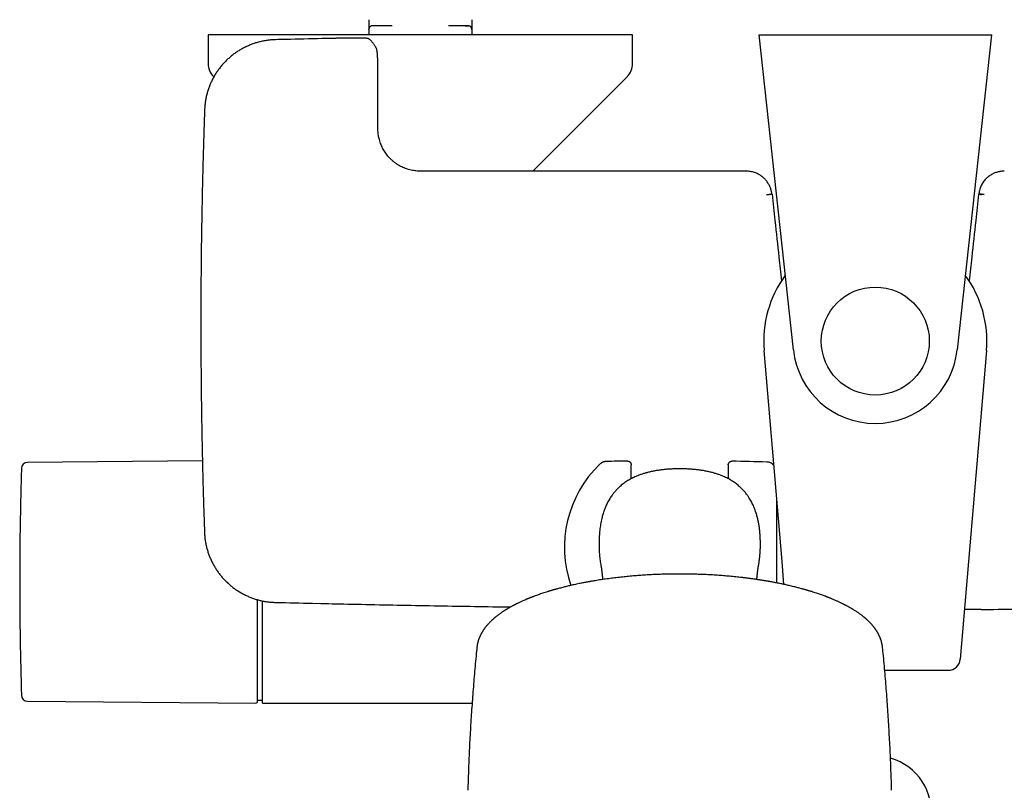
# Model space of a CAD drawing. Header units: millimetres. Extents: x 8 to 1233, y 12 to 1462.
# Tile 3 of 131: x 343 to 506, y 259 to 386. Entities that reach past the tile are written whole.
import ezdxf

# ---------------------------------------------------------------- set-up
doc = ezdxf.new("R2010")
doc.units = ezdxf.units.MM

msp = doc.modelspace()

# ---------------------------------------------------------------- linework, layer by layer
at = {"color": 7, "linetype": 'Continuous', "lineweight": 30}
for p, q in [((401.04, 384.8), (401.05, 384.86)), ((401.04, 384.8), (401.04, 383.9)), ((401.64, 385.4), (401.63, 385.4)), ((401.64, 385.4), (401.65, 385.4)), ((404.92, 385.4), (402.18, 385.4)), ((416.91, 385.4), (414.17, 385.4)), ((416.93, 385.4), (416.89, 385.4)), ((416.91, 385.4), (417.44, 385.4)), ((416.93, 385.4), (416.94, 385.39)), ((417.44, 385.4), (417.56, 385.39)), ((418.04, 384.8), (418.04, 383.9)), ((374.54, 383.9), (374.54, 379.14)), ((378.7, 383.9), (374.54, 383.9)), ((444.54, 383.9), (378.7, 383.9)), ((385.67, 383.09), (385.66, 383.09)), ((444.54, 379.14), (444.54, 383.9)), ((471.05, 331.93), (465.38, 383.92)), ((465.38, 383.92), (466.38, 383.92)), ((466.38, 383.92), (502.71, 383.92)), ((503.71, 383.92), (498.04, 331.93)), ((502.71, 383.92), (503.71, 383.92)), ((402.26, 381.77), (402.26, 381.78)), ((402.27, 381.75), (402.27, 381.76)), ((402.36, 381.49), (402.36, 381.5)), ((402.36, 381.49), (402.36, 381.49)), ((375.42, 377.02), (375.49, 376.95)), ((402.55, 368.42), (402.55, 377.14)), ((428.06, 361.42), (443.67, 377.02)), ((373.97, 371.53), (373.97, 371.52)), ((466.58, 357.52), (467, 357.56)), ((467, 357.56), (467.03, 357.56)), ((502.09, 357.56), (502.06, 357.56)), ((502.51, 357.52), (502.09, 357.56)), ((469.17, 297.06), (466.22, 331.84)), ((502.87, 331.84), (499.92, 297.06)), ((373.62, 313.64), (344.78, 313.38)), ((444.3, 310.69), (444.3, 313.01)), ((460.3, 312.99), (460.3, 310.69)), ((468.3, 293.51), (468.3, 307.33)), ((373.95, 301.88), (373.95, 301.87)), ((469.49, 293.26), (469.17, 297.06)), ((499.92, 297.06), (498.55, 280.94)), ((438.03, 293.82), (437.89, 293.8)), ((466.71, 293.8), (466.58, 293.82)), ((383.54, 273.7), (383.54, 290.54)), ((385.64, 290.31), (385.65, 290.31)), ((502, 289.15), (499.25, 289.14)), ((486.09, 279.11), (496.56, 279.11)), ((344.78, 274.01), (382.4, 273.69)), ((382.71, 274.2), (383.54, 274.2)), ((383.54, 273.7), (418.08, 273.7))]:
    msp.add_line(p, q, dxfattribs=at)
at = {"color": 7, "linetype": 'Continuous', "lineweight": 30, "flags": 128}
for points in [[(401.13, 383.16), (401.08, 383.2), (401.03, 383.22)], [(467.55, 357.61), (467.23, 357.58), (467.03, 357.56)]]:
    msp.add_lwpolyline(points, dxfattribs=at)
at = {"color": 7, "linetype": 'Continuous', "lineweight": 30}
msp.add_circle((484.54, 333.4), 8.9, dxfattribs=at)
for centre, radius, start, end in [((401.64, 384.8), 0.6, 164.3334, 174.2211), ((417.44, 384.8), 0.6, 0, 84.2211), ((377.54, 379.14), 3, 180, 225), ((441.54, 379.14), 3, 315, 0), ((484.54, 333.4), 18.39, 143.8022, 184.8509), ((484.54, 333.4), 18.39, 355.1491, 36.1978), ((484.54, 333.4), 13.58, 186.2249, 353.7751), ((344.78, 312.38), 1, 90.5, 178.2124), ((451.57, -186.33), 500, 90.903, 91.3024), ((451.57, -186.33), 500, 88.2697, 88.9295), ((466.62, 311.85), 1.6, 40.9711, 88.2697), ((452.3, 299.4), 19, 133.8657, 199.3615), ((496.56, 281.11), 2, 270.0035, 355.1491), ((344.78, 275.01), 1, 181.7876, 269.5), ((382.41, 273.99), 0.3, 269.5145, 0), ((484.54, 255.7), 9.25, 270, 74.3077)]:
    msp.add_arc(centre, radius, start, end, dxfattribs=at)
for points, knots in [([(401.04, 386.4), (401.04, 386.35), (401.04, 386.25), (401.04, 386.1), (401.04, 385.95), (401.04, 385.81), (401.04, 385.66), (401.04, 385.52), (401.04, 385.39), (401.04, 385.27), (401.04, 385.16), (401.04, 385.07), (401.04, 385), (401.04, 384.95), (401.04, 384.9), (401.04, 384.85), (401.04, 384.81), (401.04, 384.8), (401.04, 384.8)], [0, 0, 0, 0, 0.060228, 0.119943, 0.179685, 0.23999, 0.305261, 0.369897, 0.434587, 0.500017, 0.565288, 0.629924, 0.673012, 0.716328, 0.760074, 0.840217, 0.919765, 1, 1, 1, 1]), ([(418.04, 386.4), (418.04, 386.35), (418.04, 386.25), (418.04, 386.1), (418.04, 385.95), (418.04, 385.81), (418.04, 385.66), (418.04, 385.52), (418.04, 385.39), (418.04, 385.27), (418.04, 385.16), (418.04, 385.07), (418.04, 385), (418.04, 384.95), (418.04, 384.9), (418.04, 384.85), (418.04, 384.81), (418.04, 384.8), (418.04, 384.8)], [0, 0, 0, 0, 0.060228, 0.119943, 0.179685, 0.23999, 0.305261, 0.369897, 0.434587, 0.500017, 0.565288, 0.629924, 0.673012, 0.716328, 0.760074, 0.840217, 0.919765, 1, 1, 1, 1]), ([(401.65, 385.4), (401.62, 385.4), (401.56, 385.4), (401.48, 385.38), (401.41, 385.35), (401.35, 385.31), (401.29, 385.28), (401.24, 385.24), (401.2, 385.19), (401.15, 385.13), (401.1, 385.05), (401.06, 384.96), (401.05, 384.89), (401.05, 384.86)], [0, 0, 0, 0, 0.098445, 0.187735, 0.267875, 0.338868, 0.419268, 0.483399, 0.535928, 0.623002, 0.726939, 0.851732, 1, 1, 1, 1]), ([(402.18, 385.4), (402.14, 385.4), (402.06, 385.4), (401.95, 385.4), (401.86, 385.4), (401.78, 385.4), (401.72, 385.4), (401.68, 385.4), (401.66, 385.4), (401.65, 385.4), (401.65, 385.4)], [0, 0, 0, 0, 0.142656, 0.284057, 0.42607, 0.570536, 0.714151, 0.856307, 0.998764, 1, 1, 1, 1]), ([(402.15, 385.4), (402.12, 385.4), (402.05, 385.4), (401.98, 385.4), (401.92, 385.4), (401.88, 385.4), (401.86, 385.4), (401.84, 385.4), (401.84, 385.4), (401.84, 385.4)], [0, 0, 0, 0, 0.236338, 0.444623, 0.624725, 0.741422, 0.842565, 0.928541, 1, 1, 1, 1]), ([(417.46, 385.4), (417.45, 385.4), (417.42, 385.4), (417.34, 385.4), (417.25, 385.4), (417.16, 385.4), (417.05, 385.4), (416.98, 385.4), (416.94, 385.4)], [0, 0, 0, 0, 0.190415, 0.371303, 0.542673, 0.704553, 0.856982, 1, 1, 1, 1]), ([(417.44, 385.4), (417.44, 385.4), (417.44, 385.4), (417.42, 385.4), (417.41, 385.4)], [0, 0, 0, 0, 0.503355, 1, 1, 1, 1]), ([(418.03, 384.82), (418.03, 384.85), (418.03, 384.91), (418, 385), (417.96, 385.08), (417.91, 385.17), (417.84, 385.24), (417.76, 385.31), (417.66, 385.36), (417.59, 385.38), (417.55, 385.39)], [0, 0, 0, 0, 0.109419, 0.22328, 0.341593, 0.464369, 0.591609, 0.7233, 0.859427, 1, 1, 1, 1]), ([(417.58, 385.38), (417.58, 385.38), (417.58, 385.38), (417.57, 385.39), (417.56, 385.39)], [0, 0, 0, 0, 0.261134, 1, 1, 1, 1]), ([(418.04, 384.8), (418.04, 384.8), (418.04, 384.81), (418.03, 384.82), (418.03, 384.82)], [0, 0, 0, 0, 0.850344, 1, 1, 1, 1]), ([(385.66, 383.09), (385.57, 383.09), (385.38, 383.09), (385.07, 383.07), (384.75, 383.04), (384.43, 383), (384.11, 382.96), (383.8, 382.9), (383.48, 382.84), (383.16, 382.77), (382.85, 382.69), (382.54, 382.6), (382.23, 382.51), (381.93, 382.4), (381.63, 382.29), (381.33, 382.17), (381.04, 382.04), (380.75, 381.91), (380.46, 381.76), (380.17, 381.61), (379.89, 381.45), (379.61, 381.28), (379.34, 381.11), (379.08, 380.93), (378.82, 380.74), (378.56, 380.55), (378.31, 380.34), (378.07, 380.13), (377.83, 379.92), (377.59, 379.7), (377.36, 379.47), (377.14, 379.24), (376.93, 379), (376.72, 378.75), (376.52, 378.5), (376.32, 378.25), (376.14, 377.98), (375.95, 377.72), (375.78, 377.45), (375.61, 377.17), (375.45, 376.89), (375.3, 376.61), (375.16, 376.32), (375.02, 376.03), (374.9, 375.74), (374.78, 375.44), (374.66, 375.14), (374.56, 374.83), (374.46, 374.52), (374.37, 374.21), (374.29, 373.9), (374.22, 373.58), (374.16, 373.27), (374.11, 372.95), (374.06, 372.63), (374.03, 372.31), (374, 371.99), (373.98, 371.73), (373.98, 371.58), (373.97, 371.53)], [0, 0, 0, 0, 0.014879, 0.032652, 0.050529, 0.068222, 0.085946, 0.103729, 0.121553, 0.139397, 0.157237, 0.175049, 0.192812, 0.210506, 0.228152, 0.24582, 0.263573, 0.28139, 0.299246, 0.317118, 0.334976, 0.352795, 0.370551, 0.388219, 0.405856, 0.423599, 0.441374, 0.459174, 0.476989, 0.494809, 0.512623, 0.530421, 0.548195, 0.565935, 0.583624, 0.601337, 0.619091, 0.636874, 0.654674, 0.672477, 0.690267, 0.70803, 0.725754, 0.743462, 0.761122, 0.778852, 0.796655, 0.814505, 0.832379, 0.850247, 0.868077, 0.885846, 0.903526, 0.921132, 0.938909, 0.956691, 0.974471, 0.992247, 1, 1, 1, 1]), ([(395.24, 383.31), (394.6, 383.3), (391.99, 383.24), (388.8, 383.17), (386.25, 383.11), (385.67, 383.09)], [0, 0, 0, 0, 0.200607, 0.820308, 1, 1, 1, 1]), ([(401.03, 383.22), (401.01, 383.23), (400.97, 383.25), (400.92, 383.27), (400.86, 383.29), (400.81, 383.3), (400.77, 383.31), (400.73, 383.32), (400.69, 383.32), (400.63, 383.33), (400.56, 383.34), (400.48, 383.34), (400.39, 383.35), (400.3, 383.35), (400.21, 383.35), (400.1, 383.36), (399.99, 383.36), (399.88, 383.36), (399.75, 383.36), (399.63, 383.36), (399.49, 383.36), (399.35, 383.37), (399.2, 383.37), (399.05, 383.37), (398.89, 383.37), (398.73, 383.36), (398.56, 383.36), (398.39, 383.36), (398.21, 383.36), (398.03, 383.36), (397.84, 383.36), (397.64, 383.36), (397.44, 383.35), (397.24, 383.35), (397.04, 383.35), (396.83, 383.34), (396.62, 383.34), (396.41, 383.34), (396.19, 383.33), (395.97, 383.33), (395.77, 383.33), (395.57, 383.32), (395.4, 383.32), (395.29, 383.32), (395.24, 383.31)], [0, 0, 0, 0, 0.010927, 0.024785, 0.037506, 0.050184, 0.062143, 0.074624, 0.090658, 0.112427, 0.148065, 0.177582, 0.205293, 0.234624, 0.262718, 0.290124, 0.317107, 0.343802, 0.370281, 0.396587, 0.422746, 0.448774, 0.474681, 0.500471, 0.526016, 0.551423, 0.576895, 0.602438, 0.628054, 0.653742, 0.679499, 0.705321, 0.7312, 0.757129, 0.783098, 0.809096, 0.835113, 0.861137, 0.887154, 0.913156, 0.939136, 0.961354, 0.984686, 1, 1, 1, 1]), ([(402.26, 381.78), (402.25, 381.79), (402.2, 381.88), (402.12, 382.01), (402.01, 382.19), (401.89, 382.36), (401.78, 382.51), (401.67, 382.65), (401.56, 382.77), (401.45, 382.89), (401.33, 383), (401.24, 383.08), (401.19, 383.12), (401.17, 383.13)], [0, 0, 0, 0, 0.030605, 0.142814, 0.25621, 0.369707, 0.481474, 0.575522, 0.675234, 0.773079, 0.870587, 0.967358, 1, 1, 1, 1]), ([(402.36, 381.52), (402.36, 381.52), (402.35, 381.54), (402.34, 381.57), (402.33, 381.61), (402.32, 381.65), (402.31, 381.68), (402.29, 381.71), (402.29, 381.72)], [0, 0, 0, 0, 0.0528567, 0.3064844, 0.5253689, 0.7163079, 0.8895947, 1, 1, 1, 1]), ([(402.55, 377.14), (402.55, 377.24), (402.55, 377.41), (402.55, 377.67), (402.55, 377.89), (402.55, 378.1), (402.55, 378.29), (402.55, 378.46), (402.54, 378.63), (402.54, 378.78), (402.54, 378.91), (402.54, 379.02), (402.53, 379.11), (402.53, 379.2), (402.53, 379.28), (402.53, 379.36), (402.53, 379.44), (402.52, 379.52), (402.52, 379.62), (402.52, 379.73), (402.51, 379.84), (402.51, 379.97), (402.5, 380.1), (402.5, 380.25), (402.49, 380.38), (402.48, 380.51), (402.48, 380.62), (402.47, 380.72), (402.46, 380.82), (402.45, 380.92), (402.44, 381.03), (402.42, 381.14), (402.41, 381.24), (402.39, 381.36), (402.37, 381.45), (402.36, 381.49)], [0, 0, 0, 0, 0.050955, 0.096981, 0.138732, 0.176737, 0.211401, 0.243023, 0.27723, 0.30754, 0.334027, 0.356674, 0.37555, 0.394801, 0.412952, 0.429978, 0.446252, 0.46535, 0.487823, 0.51417, 0.541608, 0.567361, 0.6081, 0.646558, 0.685435, 0.725735, 0.76221, 0.792631, 0.821358, 0.853582, 0.889337, 0.912467, 0.937855, 0.96842, 1, 1, 1, 1]), ([(373.97, 371.52), (373.94, 370.63), (373.88, 368.76), (373.79, 365.91), (373.71, 362.97), (373.63, 360.03), (373.57, 357.09), (373.51, 354.15), (373.46, 351.21), (373.42, 348.27), (373.39, 345.33), (373.37, 342.4), (373.36, 339.46), (373.35, 336.52), (373.36, 333.58), (373.37, 330.64), (373.39, 327.7), (373.42, 324.76), (373.46, 321.82), (373.51, 318.88), (373.56, 315.94), (373.63, 313), (373.7, 310.07), (373.78, 307.13), (373.87, 304.4), (373.93, 302.65), (373.95, 301.88)], [0, 0, 0, 0, 0.038501, 0.080667, 0.122856, 0.165061, 0.207267, 0.249468, 0.291669, 0.333872, 0.376074, 0.418277, 0.460479, 0.502681, 0.544883, 0.587083, 0.629285, 0.671487, 0.713688, 0.755889, 0.79809, 0.840291, 0.882493, 0.924695, 0.966898, 1, 1, 1, 1]), ([(409.56, 361.41), (409.44, 361.41), (409.19, 361.42), (408.81, 361.45), (408.42, 361.5), (408.01, 361.58), (407.61, 361.68), (407.23, 361.81), (406.86, 361.95), (406.49, 362.11), (406.11, 362.31), (405.74, 362.54), (405.37, 362.79), (405.01, 363.08), (404.65, 363.41), (404.34, 363.73), (404.07, 364.06), (403.83, 364.37), (403.61, 364.7), (403.41, 365.05), (403.22, 365.41), (403.05, 365.8), (402.9, 366.2), (402.79, 366.59), (402.7, 366.97), (402.63, 367.32), (402.58, 367.68), (402.55, 368.05), (402.55, 368.3), (402.55, 368.42)], [0, 0, 0, 0, 0.032615, 0.066915, 0.102926, 0.140694, 0.180285, 0.214734, 0.250571, 0.287713, 0.326052, 0.365631, 0.406503, 0.448733, 0.492398, 0.53743, 0.571994, 0.607338, 0.643466, 0.679963, 0.717127, 0.75542, 0.794501, 0.834144, 0.866411, 0.899136, 0.932104, 0.965608, 1, 1, 1, 1]), ([(463.28, 361.42), (462.95, 361.42), (462.27, 361.42), (461.24, 361.42), (460.17, 361.42), (459.06, 361.42), (457.92, 361.42), (456.78, 361.42), (455.62, 361.42), (454.45, 361.42), (453.25, 361.42), (452.02, 361.42), (450.76, 361.42), (449.47, 361.42), (448.15, 361.42), (446.8, 361.42), (445.41, 361.42), (444.01, 361.42), (442.58, 361.42), (441.13, 361.42), (439.66, 361.42), (438.14, 361.42), (436.58, 361.42), (434.99, 361.42), (433.36, 361.42), (431.71, 361.42), (430.03, 361.42), (428.33, 361.42), (426.62, 361.42), (424.87, 361.42), (423.08, 361.42), (421.25, 361.42), (419.38, 361.42), (417.47, 361.42), (415.54, 361.41), (413.57, 361.41), (411.57, 361.41), (410.23, 361.41), (409.56, 361.41)], [0, 0, 0, 0, 0.018615, 0.037873, 0.057773, 0.078316, 0.099501, 0.121329, 0.142497, 0.164237, 0.186548, 0.20943, 0.232883, 0.256908, 0.281503, 0.306669, 0.332407, 0.358716, 0.385111, 0.412056, 0.439553, 0.467601, 0.496724, 0.526419, 0.556685, 0.587522, 0.618931, 0.650334, 0.682289, 0.714795, 0.747851, 0.782151, 0.817024, 0.852471, 0.888493, 0.925088, 0.962257, 1, 1, 1, 1]), ([(467.49, 357.61), (467.48, 357.68), (467.46, 357.84), (467.42, 358.1), (467.34, 358.38), (467.25, 358.65), (467.15, 358.91), (467.03, 359.16), (466.89, 359.4), (466.73, 359.65), (466.55, 359.88), (466.36, 360.09), (466.17, 360.29), (465.96, 360.47), (465.73, 360.64), (465.48, 360.8), (465.22, 360.95), (464.93, 361.09), (464.63, 361.2), (464.31, 361.3), (463.98, 361.37), (463.63, 361.41), (463.4, 361.42), (463.28, 361.42)], [0, 0, 0, 0, 0.034581, 0.078385, 0.125234, 0.174993, 0.216772, 0.260191, 0.305671, 0.353314, 0.402921, 0.44558, 0.489248, 0.533954, 0.580142, 0.627831, 0.676997, 0.727601, 0.779587, 0.832886, 0.887428, 0.943148, 1, 1, 1, 1]), ([(505.81, 361.42), (505.71, 361.42), (505.52, 361.42), (505.23, 361.38), (504.95, 361.33), (504.67, 361.27), (504.4, 361.18), (504.12, 361.07), (503.84, 360.94), (503.56, 360.77), (503.29, 360.59), (503.04, 360.4), (502.79, 360.17), (502.55, 359.9), (502.32, 359.59), (502.12, 359.27), (501.95, 358.94), (501.82, 358.6), (501.71, 358.26), (501.64, 357.93), (501.61, 357.71), (501.6, 357.61)], [0, 0, 0, 0, 0.0468223, 0.0933321, 0.1395108, 0.1853264, 0.2307383, 0.2757022, 0.3290013, 0.381522, 0.4332087, 0.4840258, 0.5341672, 0.5965738, 0.6582766, 0.718792, 0.7778671, 0.8362811, 0.8939528, 0.9506151, 1, 1, 1, 1]), ([(466.58, 357.55), (466.62, 357.55), (466.71, 357.56), (466.83, 357.57), (466.95, 357.59), (467.06, 357.6), (467.16, 357.6), (467.24, 357.61), (467.3, 357.61), (467.33, 357.61), (467.35, 357.62)], [0, 0, 0, 0, 0.124787, 0.249393, 0.374194, 0.499265, 0.624645, 0.749863, 0.874877, 1, 1, 1, 1]), ([(467.49, 357.61), (467.49, 357.61), (467.49, 357.61), (467.47, 357.62), (467.44, 357.62), (467.4, 357.62), (467.36, 357.62), (467.35, 357.62)], [0, 0, 0, 0, 0.217194, 0.411539, 0.606418, 0.802933, 1, 1, 1, 1]), ([(467.55, 357.61), (467.7, 356.17), (468.05, 352.71), (468.56, 347.95), (468.93, 344.65), (469.08, 343.35)], [0, 0, 0, 0, 0.304195, 0.726635, 1, 1, 1, 1]), ([(501.54, 357.61), (501.39, 356.17), (501.04, 352.71), (500.53, 347.95), (500.16, 344.65), (500.01, 343.35)], [0, 0, 0, 0, 0.3042, 0.726648, 1, 1, 1, 1]), ([(501.54, 357.61), (501.64, 357.61), (501.81, 357.59), (501.99, 357.57), (502.06, 357.56)], [0, 0, 0, 0, 0.558964, 1, 1, 1, 1]), ([(502.51, 357.55), (502.47, 357.55), (502.38, 357.56), (502.25, 357.57), (502.14, 357.59), (502.03, 357.6), (501.93, 357.6), (501.85, 357.61), (501.78, 357.61), (501.76, 357.61), (501.74, 357.62)], [0, 0, 0, 0, 0.125087, 0.250064, 0.375306, 0.500699, 0.625723, 0.750502, 0.875157, 1, 1, 1, 1]), ([(440.21, 313.54), (440.16, 313.54), (440.06, 313.54), (439.94, 313.52), (439.83, 313.49), (439.75, 313.47), (439.68, 313.44), (439.61, 313.42), (439.54, 313.38), (439.45, 313.33), (439.35, 313.27), (439.24, 313.19), (439.17, 313.13), (439.13, 313.1)], [0, 0, 0, 0, 0.127101, 0.236091, 0.326044, 0.396424, 0.451967, 0.509439, 0.580827, 0.665987, 0.764622, 0.87622, 1, 1, 1, 1]), ([(443.69, 313.61), (443.7, 313.61), (443.75, 313.61), (443.83, 313.6), (443.93, 313.57), (444.02, 313.52), (444.1, 313.46), (444.17, 313.39), (444.23, 313.3), (444.27, 313.21), (444.29, 313.11), (444.3, 313.05), (444.3, 313.01)], [0, 0, 0, 0, 0.02811, 0.149527, 0.255851, 0.362175, 0.468484, 0.574793, 0.681094, 0.787396, 0.893698, 1, 1, 1, 1]), ([(460.3, 312.99), (460.3, 313.02), (460.3, 313.09), (460.33, 313.19), (460.37, 313.28), (460.43, 313.36), (460.5, 313.44), (460.58, 313.5), (460.67, 313.54), (460.77, 313.58), (460.85, 313.59), (460.9, 313.59), (460.91, 313.59)], [0, 0, 0, 0, 0.104591, 0.212216, 0.316807, 0.424431, 0.52903, 0.636661, 0.741274, 0.84892, 0.971943, 1, 1, 1, 1]), ([(343.79, 312.39), (343.77, 311.8), (343.73, 310.45), (343.67, 308.33), (343.62, 306.06), (343.58, 303.78), (343.54, 301.5), (343.52, 299.23), (343.5, 296.95), (343.49, 294.67), (343.49, 292.4), (343.5, 290.12), (343.52, 287.84), (343.55, 285.57), (343.58, 283.29), (343.63, 281.01), (343.68, 278.74), (343.73, 276.74), (343.77, 275.5), (343.79, 275.01)], [0, 0, 0, 0, 0.047727, 0.108626, 0.169526, 0.230426, 0.291327, 0.352229, 0.413131, 0.474034, 0.534938, 0.595843, 0.656748, 0.717653, 0.77856, 0.839467, 0.900375, 0.961283, 1, 1, 1, 1]), ([(452.3, 312.33), (452.08, 312.33), (451.65, 312.32), (451.01, 312.3), (450.36, 312.26), (449.71, 312.21), (449.06, 312.13), (448.41, 312.03), (447.77, 311.91), (447.17, 311.77), (446.6, 311.62), (446.09, 311.46), (445.57, 311.28), (445.12, 311.09), (444.73, 310.92), (444.4, 310.75), (444.07, 310.57), (443.75, 310.38), (443.43, 310.18), (443.12, 309.96), (442.82, 309.73), (442.55, 309.51), (442.31, 309.29), (442.1, 309.09), (441.89, 308.88), (441.69, 308.66), (441.5, 308.43), (441.31, 308.2), (441.14, 307.96), (440.95, 307.69), (440.75, 307.38), (440.55, 307.04), (440.36, 306.68), (440.16, 306.25), (439.95, 305.75), (439.76, 305.24), (439.6, 304.7), (439.46, 304.21), (439.35, 303.68), (439.26, 303.2), (439.18, 302.71), (439.12, 302.23), (439.07, 301.73), (439.04, 301.24), (439.01, 300.74), (439, 300.19), (439, 299.6), (439.02, 299.03), (439.04, 298.54), (439.08, 298.09), (439.12, 297.65), (439.17, 297.2), (439.24, 296.75), (439.31, 296.33), (439.37, 296.06), (439.4, 295.94)], [0, 0, 0, 0, 0.025728, 0.051509, 0.077318, 0.103354, 0.129427, 0.155748, 0.18211, 0.208562, 0.230514, 0.252498, 0.274557, 0.296657, 0.311766, 0.326875, 0.342055, 0.357234, 0.372577, 0.387919, 0.403357, 0.418795, 0.430662, 0.442528, 0.454446, 0.466363, 0.478384, 0.490404, 0.502476, 0.514548, 0.530605, 0.546662, 0.562836, 0.57901, 0.603558, 0.628184, 0.644724, 0.670417, 0.689875, 0.709335, 0.728877, 0.748421, 0.768173, 0.787925, 0.807729, 0.827533, 0.854117, 0.877731, 0.895535, 0.913339, 0.931185, 0.94903, 0.96703, 0.985028, 1, 1, 1, 1]), ([(465.2, 295.94), (465.2, 295.95), (465.25, 296.15), (465.33, 296.55), (465.42, 297.15), (465.49, 297.74), (465.55, 298.34), (465.58, 298.95), (465.6, 299.57), (465.6, 300.2), (465.58, 300.85), (465.55, 301.5), (465.49, 302.15), (465.41, 302.8), (465.3, 303.45), (465.16, 304.1), (465.02, 304.66), (464.87, 305.13), (464.74, 305.51), (464.6, 305.89), (464.44, 306.26), (464.27, 306.63), (464.08, 306.99), (463.87, 307.34), (463.67, 307.66), (463.48, 307.94), (463.31, 308.18), (463.12, 308.41), (462.92, 308.64), (462.72, 308.86), (462.51, 309.08), (462.29, 309.29), (462.05, 309.51), (461.78, 309.73), (461.49, 309.96), (461.18, 310.17), (460.86, 310.37), (460.54, 310.57), (460.21, 310.75), (459.87, 310.92), (459.47, 311.1), (459.02, 311.28), (458.5, 311.46), (457.98, 311.63), (457.42, 311.78), (456.83, 311.91), (456.2, 312.03), (455.57, 312.13), (454.92, 312.2), (454.27, 312.26), (453.62, 312.3), (452.96, 312.32), (452.52, 312.33), (452.3, 312.33)], [0, 0, 0, 0, 0.0010713, 0.0248958, 0.0487214, 0.0726813, 0.0966418, 0.1208441, 0.145069, 0.1708326, 0.1966193, 0.2224817, 0.2483731, 0.2746351, 0.3009385, 0.3273939, 0.3539146, 0.3699534, 0.3860114, 0.4022371, 0.4184625, 0.4347853, 0.4511076, 0.4676279, 0.484181, 0.4962258, 0.5082836, 0.520441, 0.5325985, 0.5448096, 0.5570206, 0.5693347, 0.5816631, 0.5966936, 0.6117487, 0.6269746, 0.6422007, 0.6575117, 0.672823, 0.6882917, 0.7037786, 0.7258124, 0.7479295, 0.7700857, 0.7923173, 0.8178781, 0.8434832, 0.869379, 0.8952751, 0.9213175, 0.9473606, 0.9736664, 1, 1, 1, 1]), ([(373.95, 301.87), (373.96, 301.78), (373.96, 301.58), (373.99, 301.28), (374.02, 300.96), (374.06, 300.64), (374.11, 300.32), (374.16, 300), (374.23, 299.69), (374.3, 299.37), (374.39, 299.06), (374.48, 298.75), (374.58, 298.45), (374.68, 298.14), (374.8, 297.85), (374.92, 297.55), (375.05, 297.26), (375.19, 296.97), (375.34, 296.68), (375.5, 296.39), (375.66, 296.11), (375.83, 295.84), (376.01, 295.57), (376.19, 295.31), (376.38, 295.05), (376.58, 294.8), (376.78, 294.55), (376.99, 294.31), (377.21, 294.07), (377.43, 293.84), (377.67, 293.61), (377.9, 293.39), (378.14, 293.18), (378.39, 292.97), (378.64, 292.77), (378.9, 292.58), (379.16, 292.4), (379.43, 292.22), (379.7, 292.05), (379.98, 291.88), (380.26, 291.73), (380.55, 291.58), (380.84, 291.44), (381.13, 291.31), (381.43, 291.18), (381.72, 291.07), (382.03, 290.96), (382.33, 290.85), (382.64, 290.76), (382.96, 290.68), (383.27, 290.6), (383.59, 290.53), (383.9, 290.47), (384.22, 290.42), (384.53, 290.38), (384.86, 290.35), (385.18, 290.32), (385.44, 290.31), (385.59, 290.31), (385.64, 290.31)], [0, 0, 0, 0, 0.0150733, 0.0328392, 0.0507099, 0.0683964, 0.0861126, 0.1038889, 0.1217055, 0.1395423, 0.1573754, 0.1751802, 0.192936, 0.2106234, 0.228262, 0.245923, 0.2636696, 0.281479, 0.2993279, 0.3171927, 0.3350436, 0.3528551, 0.3706042, 0.3882655, 0.4058957, 0.4236311, 0.4413996, 0.4591923, 0.4769999, 0.4948131, 0.5126197, 0.5304108, 0.5481778, 0.565911, 0.583593, 0.6012988, 0.6190456, 0.6368214, 0.654614, 0.67241, 0.6901927, 0.7079492, 0.7256661, 0.7433663, 0.7610198, 0.7787425, 0.7965381, 0.8143819, 0.8322488, 0.8501088, 0.8679323, 0.8856944, 0.903367, 0.9209658, 0.9387362, 0.9565105, 0.9742839, 0.9920522, 1, 1, 1, 1]), ([(439.33, 296.25), (439.33, 296.25), (439.33, 296.25), (439.33, 296.25), (439.33, 296.24), (439.34, 296.24), (439.34, 296.24), (439.34, 296.24), (439.34, 296.24), (439.34, 296.24), (439.34, 296.23), (439.34, 296.23), (439.34, 296.23), (439.34, 296.22), (439.34, 296.22), (439.34, 296.21), (439.34, 296.2), (439.34, 296.19), (439.35, 296.18), (439.35, 296.17), (439.35, 296.15), (439.35, 296.13), (439.36, 296.12), (439.36, 296.11), (439.36, 296.09), (439.36, 296.08), (439.36, 296.07), (439.36, 296.06), (439.37, 296.05), (439.37, 296.04), (439.37, 296.03), (439.37, 296.02), (439.37, 296.01), (439.37, 296.01), (439.37, 296), (439.37, 295.99), (439.37, 295.99), (439.38, 295.98), (439.38, 295.98), (439.38, 295.97), (439.38, 295.96), (439.38, 295.95), (439.38, 295.94), (439.38, 295.93), (439.38, 295.92), (439.39, 295.91), (439.39, 295.9), (439.39, 295.89), (439.39, 295.89), (439.39, 295.88), (439.39, 295.88), (439.39, 295.87), (439.39, 295.86), (439.39, 295.85), (439.39, 295.84), (439.4, 295.83), (439.4, 295.82), (439.4, 295.81), (439.4, 295.8), (439.4, 295.79), (439.4, 295.77), (439.41, 295.76), (439.41, 295.75), (439.41, 295.74), (439.41, 295.72), (439.41, 295.7), (439.42, 295.69), (439.42, 295.67), (439.42, 295.65), (439.42, 295.63), (439.43, 295.6), (439.43, 295.57), (439.44, 295.52), (439.44, 295.47), (439.45, 295.41), (439.46, 295.35), (439.46, 295.3), (439.47, 295.26), (439.47, 295.22), (439.48, 295.19), (439.48, 295.15), (439.48, 295.11), (439.49, 295.08), (439.49, 295.04), (439.5, 295.01), (439.5, 294.97), (439.51, 294.93), (439.51, 294.89), (439.51, 294.85), (439.52, 294.82), (439.52, 294.78), (439.53, 294.74), (439.53, 294.7), (439.53, 294.65), (439.54, 294.6), (439.55, 294.54), (439.55, 294.48), (439.56, 294.42), (439.56, 294.36), (439.57, 294.3), (439.58, 294.26), (439.58, 294.21), (439.58, 294.16), (439.59, 294.12), (439.59, 294.09), (439.59, 294.07)], [0, 0, 0, 0, 0.00635, 0.016951, 0.026965, 0.036391, 0.045497, 0.054846, 0.064457, 0.075736, 0.087195, 0.098349, 0.109162, 0.119635, 0.133289, 0.147396, 0.161957, 0.178066, 0.194731, 0.21196, 0.229753, 0.248045, 0.261108, 0.274387, 0.287739, 0.300632, 0.308473, 0.316113, 0.323549, 0.330783, 0.337741, 0.343168, 0.348247, 0.352977, 0.35736, 0.361395, 0.36518, 0.36928, 0.374068, 0.379545, 0.385711, 0.392567, 0.398622, 0.404382, 0.409747, 0.414716, 0.41929, 0.423468, 0.42725, 0.430422, 0.43384, 0.437639, 0.44182, 0.446383, 0.451329, 0.457761, 0.464166, 0.470171, 0.475775, 0.48098, 0.487189, 0.492729, 0.498061, 0.50533, 0.512597, 0.519884, 0.527568, 0.535784, 0.544372, 0.553473, 0.563088, 0.573034, 0.595547, 0.617904, 0.64005, 0.661807, 0.675277, 0.688568, 0.701461, 0.713897, 0.725874, 0.736366, 0.746828, 0.757629, 0.76877, 0.780235, 0.791573, 0.80257, 0.812353, 0.821883, 0.83171, 0.842029, 0.85284, 0.864143, 0.878335, 0.892839, 0.907519, 0.922375, 0.937408, 0.949015, 0.960071, 0.970577, 0.980532, 0.989936, 1, 1, 1, 1]), ([(465.01, 294.07), (465.01, 294.09), (465.01, 294.12), (465.02, 294.17), (465.02, 294.21), (465.03, 294.26), (465.03, 294.31), (465.04, 294.37), (465.04, 294.42), (465.05, 294.47), (465.05, 294.53), (465.06, 294.58), (465.06, 294.63), (465.07, 294.68), (465.07, 294.72), (465.08, 294.76), (465.08, 294.8), (465.08, 294.83), (465.09, 294.86), (465.09, 294.89), (465.09, 294.93), (465.1, 294.97), (465.1, 295), (465.11, 295.04), (465.11, 295.08), (465.12, 295.11), (465.12, 295.15), (465.12, 295.18), (465.13, 295.21), (465.13, 295.25), (465.14, 295.3), (465.14, 295.34), (465.15, 295.39), (465.15, 295.44), (465.16, 295.49), (465.17, 295.53), (465.17, 295.58), (465.18, 295.61), (465.18, 295.65), (465.18, 295.67), (465.19, 295.7), (465.19, 295.72), (465.19, 295.74), (465.2, 295.77), (465.2, 295.8), (465.2, 295.83), (465.21, 295.87), (465.21, 295.9), (465.22, 295.94), (465.22, 295.97), (465.23, 295.99), (465.23, 296.02), (465.23, 296.04), (465.24, 296.06), (465.24, 296.08), (465.24, 296.1), (465.24, 296.11), (465.25, 296.12), (465.25, 296.13), (465.25, 296.15), (465.25, 296.16), (465.25, 296.16), (465.25, 296.17), (465.25, 296.18), (465.26, 296.19), (465.26, 296.2), (465.26, 296.21), (465.26, 296.21), (465.26, 296.22), (465.26, 296.23), (465.26, 296.23), (465.26, 296.24), (465.26, 296.24), (465.26, 296.24), (465.26, 296.24), (465.26, 296.24), (465.26, 296.24), (465.26, 296.24), (465.26, 296.25), (465.26, 296.25), (465.26, 296.25), (465.26, 296.25), (465.26, 296.25), (465.26, 296.25)], [0, 0, 0, 0, 0.010068, 0.01998, 0.0305, 0.041629, 0.053366, 0.065692, 0.078111, 0.090409, 0.103798, 0.117042, 0.13012, 0.142719, 0.154734, 0.164299, 0.173458, 0.182213, 0.190939, 0.1999, 0.209097, 0.220239, 0.231515, 0.242481, 0.25312, 0.263617, 0.274088, 0.284936, 0.296161, 0.307764, 0.323496, 0.339531, 0.355792, 0.373463, 0.391232, 0.408836, 0.42627, 0.443451, 0.455247, 0.466619, 0.477568, 0.488093, 0.49856, 0.512781, 0.527584, 0.542756, 0.563084, 0.583366, 0.603302, 0.622904, 0.638953, 0.655521, 0.6724, 0.689047, 0.705433, 0.718212, 0.730991, 0.743769, 0.756467, 0.76878, 0.779591, 0.790062, 0.800624, 0.811685, 0.823243, 0.835079, 0.847377, 0.859802, 0.872227, 0.884906, 0.897583, 0.91026, 0.922813, 0.934706, 0.94588, 0.956334, 0.962775, 0.968943, 0.975356, 0.982192, 0.98945, 0.997131, 1, 1, 1, 1]), ([(437.93, 293.81), (437.89, 293.8), (437.8, 293.79), (437.66, 293.76), (437.5, 293.73), (437.32, 293.7), (437.11, 293.66), (436.87, 293.62), (436.58, 293.56), (436.25, 293.5), (435.89, 293.43), (435.51, 293.35), (435.1, 293.26), (434.7, 293.18), (434.32, 293.09), (433.96, 293.01), (433.63, 292.92), (433.31, 292.85), (432.98, 292.76), (432.66, 292.68), (432.33, 292.59), (432.07, 292.52), (431.87, 292.47), (431.73, 292.43), (431.6, 292.39), (431.5, 292.36), (431.42, 292.34), (431.36, 292.32), (431.3, 292.3), (431.23, 292.28), (431.14, 292.26), (431.04, 292.23), (430.94, 292.2), (430.81, 292.16), (430.68, 292.12), (430.44, 292.04), (430.12, 291.94), (429.73, 291.81), (429.36, 291.69), (429.01, 291.57), (428.66, 291.44), (428.39, 291.34), (428.18, 291.26), (428.06, 291.22), (427.95, 291.17), (427.86, 291.14), (427.8, 291.12), (427.76, 291.1), (427.72, 291.09), (427.68, 291.07), (427.63, 291.05), (427.56, 291.02), (427.48, 290.99), (427.39, 290.95), (427.28, 290.91), (427.17, 290.86), (426.98, 290.78), (426.75, 290.68), (426.47, 290.56), (426.21, 290.44), (425.98, 290.34), (425.77, 290.24), (425.61, 290.16), (425.49, 290.1), (425.4, 290.06), (425.33, 290.02), (425.25, 289.98), (425.16, 289.93), (425.06, 289.88), (424.95, 289.83), (424.82, 289.76), (424.66, 289.67), (424.48, 289.57), (424.31, 289.48), (424.14, 289.38), (423.99, 289.29), (423.86, 289.22), (423.75, 289.15), (423.65, 289.09), (423.56, 289.03), (423.46, 288.97), (423.37, 288.91), (423.25, 288.83), (423.1, 288.74), (422.93, 288.62), (422.75, 288.49), (422.56, 288.36), (422.37, 288.22), (422.21, 288.09), (422.06, 287.98), (421.95, 287.89), (421.84, 287.8), (421.75, 287.72), (421.66, 287.65), (421.59, 287.59), (421.52, 287.52), (421.43, 287.45), (421.33, 287.35), (421.21, 287.24), (421.08, 287.11), (420.94, 286.97), (420.81, 286.83), (420.7, 286.71), (420.6, 286.6), (420.52, 286.5), (420.44, 286.41), (420.37, 286.32), (420.3, 286.24), (420.24, 286.17), (420.19, 286.1), (420.14, 286.02), (420.08, 285.94), (420.01, 285.85), (419.95, 285.76), (419.89, 285.68), (419.85, 285.61), (419.82, 285.55), (419.79, 285.51), (419.77, 285.47), (419.74, 285.43), (419.71, 285.39), (419.68, 285.32), (419.63, 285.24), (419.58, 285.15), (419.53, 285.06), (419.49, 284.97), (419.45, 284.89), (419.4, 284.8), (419.36, 284.72), (419.33, 284.63), (419.29, 284.55), (419.26, 284.46), (419.23, 284.38), (419.2, 284.31), (419.17, 284.25), (419.15, 284.19), (419.13, 284.12), (419.11, 284.05), (419.09, 283.99), (419.07, 283.93), (419.05, 283.87), (419.04, 283.82), (419.02, 283.77), (419.01, 283.7), (418.99, 283.64), (418.98, 283.57), (418.96, 283.51), (418.95, 283.45), (418.94, 283.39), (418.93, 283.33), (418.91, 283.26), (418.9, 283.2), (418.89, 283.12), (418.88, 283.04), (418.87, 282.93), (418.86, 282.86), (418.85, 282.82)], [0, 0, 0, 0, 0.003485, 0.007716, 0.012695, 0.018422, 0.024899, 0.032126, 0.041607, 0.052131, 0.063698, 0.076309, 0.09007, 0.10346, 0.116235, 0.128393, 0.139936, 0.150863, 0.161174, 0.173718, 0.185209, 0.195648, 0.201306, 0.206541, 0.211115, 0.215003, 0.21762, 0.219798, 0.221671, 0.224248, 0.227738, 0.231122, 0.23507, 0.239583, 0.24466, 0.250043, 0.26595, 0.280918, 0.294946, 0.308256, 0.321936, 0.33613, 0.341507, 0.346864, 0.351472, 0.355165, 0.357427, 0.359125, 0.360351, 0.361941, 0.364142, 0.366926, 0.370295, 0.374248, 0.378786, 0.383901, 0.389148, 0.402431, 0.414796, 0.426243, 0.436769, 0.446351, 0.454983, 0.459528, 0.463466, 0.466901, 0.470663, 0.474923, 0.479681, 0.484937, 0.490692, 0.499126, 0.50819, 0.517888, 0.525951, 0.534041, 0.5412, 0.546761, 0.551875, 0.557017, 0.562191, 0.567396, 0.572634, 0.582285, 0.592421, 0.603078, 0.61436, 0.626203, 0.637941, 0.64568, 0.653299, 0.660628, 0.667104, 0.67268, 0.677452, 0.682618, 0.688375, 0.694699, 0.704416, 0.714866, 0.725521, 0.736098, 0.74618, 0.753897, 0.760965, 0.767333, 0.773731, 0.780464, 0.785082, 0.790092, 0.79554, 0.801425, 0.807891, 0.815079, 0.82069, 0.825432, 0.8292, 0.831992, 0.834263, 0.837004, 0.840249, 0.843999, 0.850693, 0.857088, 0.862958, 0.868437, 0.87396, 0.879795, 0.885556, 0.890909, 0.896151, 0.902053, 0.907135, 0.911796, 0.915732, 0.919226, 0.923265, 0.927935, 0.931993, 0.93567, 0.938963, 0.941903, 0.945145, 0.948882, 0.95315, 0.957289, 0.96096, 0.964168, 0.967469, 0.971255, 0.975527, 0.978774, 0.982843, 0.987736, 0.993455, 1, 1, 1, 1]), ([(452.3, 294.98), (452.11, 294.98), (451.84, 294.98), (451.44, 294.98), (451.1, 294.97), (450.69, 294.97), (450.26, 294.96), (449.82, 294.95), (449.35, 294.93), (448.88, 294.92), (448.4, 294.9), (447.91, 294.88), (447.41, 294.85), (446.92, 294.82), (446.41, 294.79), (445.91, 294.76), (445.4, 294.72), (444.9, 294.68), (444.39, 294.64), (443.88, 294.59), (443.37, 294.54), (442.86, 294.49), (442.35, 294.43), (441.85, 294.38), (441.34, 294.31), (440.84, 294.25), (440.34, 294.18), (439.84, 294.11), (439.34, 294.04), (438.84, 293.96), (438.41, 293.89), (438.14, 293.84), (438.03, 293.83)], [0, 0, 0, 0, 0.039471, 0.055326, 0.081675, 0.109031, 0.138383, 0.169029, 0.200689, 0.233137, 0.266212, 0.299795, 0.333795, 0.368144, 0.402785, 0.437676, 0.47278, 0.508068, 0.543517, 0.579104, 0.614814, 0.65063, 0.686541, 0.722533, 0.758599, 0.794728, 0.830912, 0.867145, 0.90342, 0.939732, 0.976074, 1, 1, 1, 1]), ([(466.58, 293.82), (466.51, 293.84), (466.27, 293.88), (465.84, 293.95), (465.31, 294.03), (464.77, 294.11), (464.22, 294.19), (463.67, 294.26), (463.12, 294.33), (462.58, 294.4), (462.06, 294.45), (461.55, 294.51), (461.04, 294.56), (460.53, 294.61), (460.02, 294.65), (459.51, 294.7), (458.99, 294.74), (458.47, 294.77), (457.96, 294.81), (457.44, 294.84), (456.92, 294.86), (456.4, 294.89), (455.88, 294.91), (455.37, 294.93), (454.86, 294.94), (454.36, 294.96), (453.87, 294.97), (453.45, 294.97), (453.08, 294.98), (452.71, 294.98), (452.45, 294.98), (452.3, 294.98)], [0, 0, 0, 0, 0.015388, 0.054475, 0.093665, 0.132964, 0.172379, 0.211917, 0.251587, 0.2914, 0.327153, 0.362918, 0.39869, 0.434466, 0.470243, 0.506016, 0.541781, 0.577531, 0.613257, 0.648949, 0.684588, 0.720152, 0.7556, 0.790869, 0.825837, 0.860248, 0.893454, 0.924663, 0.946729, 0.969715, 1, 1, 1, 1]), ([(485.75, 282.82), (485.74, 282.86), (485.73, 282.93), (485.72, 283.04), (485.71, 283.13), (485.7, 283.2), (485.69, 283.26), (485.68, 283.3), (485.67, 283.35), (485.66, 283.39), (485.65, 283.45), (485.64, 283.5), (485.62, 283.56), (485.61, 283.64), (485.59, 283.71), (485.57, 283.78), (485.55, 283.85), (485.54, 283.91), (485.51, 283.98), (485.49, 284.06), (485.46, 284.16), (485.42, 284.26), (485.38, 284.37), (485.33, 284.49), (485.29, 284.6), (485.24, 284.71), (485.19, 284.81), (485.14, 284.92), (485.09, 285.01), (485.04, 285.11), (484.99, 285.2), (484.94, 285.29), (484.91, 285.35), (484.88, 285.4), (484.85, 285.44), (484.83, 285.47), (484.81, 285.51), (484.79, 285.54), (484.77, 285.58), (484.74, 285.62), (484.71, 285.67), (484.67, 285.73), (484.62, 285.81), (484.56, 285.9), (484.48, 286), (484.41, 286.09), (484.34, 286.18), (484.28, 286.27), (484.21, 286.35), (484.14, 286.43), (484.07, 286.52), (484, 286.6), (483.91, 286.71), (483.8, 286.82), (483.68, 286.94), (483.56, 287.07), (483.44, 287.19), (483.33, 287.3), (483.24, 287.38), (483.16, 287.45), (483.09, 287.51), (483.03, 287.57), (482.97, 287.62), (482.9, 287.68), (482.83, 287.74), (482.75, 287.81), (482.66, 287.88), (482.56, 287.96), (482.46, 288.04), (482.34, 288.13), (482.2, 288.24), (482.03, 288.37), (481.85, 288.5), (481.65, 288.63), (481.44, 288.77), (481.24, 288.91), (481.04, 289.03), (480.87, 289.14), (480.73, 289.22), (480.61, 289.29), (480.49, 289.36), (480.36, 289.44), (480.22, 289.52), (480.07, 289.6), (479.91, 289.69), (479.77, 289.76), (479.65, 289.83), (479.53, 289.89), (479.43, 289.94), (479.34, 289.98), (479.26, 290.02), (479.18, 290.07), (479.08, 290.12), (478.94, 290.18), (478.78, 290.26), (478.6, 290.34), (478.41, 290.43), (478.2, 290.53), (477.97, 290.63), (477.72, 290.74), (477.51, 290.83), (477.33, 290.9), (477.2, 290.96), (477.1, 291), (477.01, 291.03), (476.94, 291.06), (476.89, 291.08), (476.85, 291.1), (476.81, 291.11), (476.76, 291.13), (476.69, 291.16), (476.61, 291.19), (476.51, 291.23), (476.41, 291.27), (476.31, 291.31), (476.12, 291.38), (475.85, 291.48), (475.5, 291.6), (475.16, 291.72), (474.82, 291.83), (474.45, 291.95), (474.14, 292.05), (473.9, 292.12), (473.75, 292.17), (473.61, 292.21), (473.5, 292.25), (473.41, 292.27), (473.33, 292.29), (473.27, 292.31), (473.22, 292.33), (473.16, 292.35), (473.07, 292.37), (472.95, 292.4), (472.82, 292.44), (472.66, 292.49), (472.47, 292.54), (472.23, 292.6), (471.93, 292.68), (471.61, 292.77), (471.27, 292.85), (470.89, 292.94), (470.53, 293.03), (470.17, 293.11), (469.83, 293.19), (469.48, 293.27), (469.13, 293.34), (468.78, 293.41), (468.45, 293.48), (468.15, 293.54), (467.87, 293.59), (467.6, 293.64), (467.36, 293.69), (467.15, 293.73), (466.97, 293.76), (466.81, 293.79), (466.72, 293.8), (466.67, 293.81)], [0, 0, 0, 0, 0.006621, 0.012395, 0.017323, 0.021407, 0.024648, 0.027411, 0.029977, 0.032347, 0.035672, 0.038862, 0.042509, 0.046623, 0.051668, 0.055964, 0.059512, 0.063173, 0.067358, 0.072065, 0.079249, 0.085024, 0.091928, 0.099946, 0.106981, 0.113591, 0.120836, 0.128096, 0.134073, 0.140068, 0.146658, 0.153823, 0.157383, 0.160553, 0.163332, 0.16572, 0.167724, 0.17002, 0.172584, 0.1757, 0.179369, 0.183572, 0.18779, 0.195407, 0.202188, 0.209514, 0.216078, 0.222066, 0.228197, 0.234041, 0.240034, 0.246654, 0.25382, 0.262941, 0.272502, 0.282161, 0.291782, 0.300881, 0.306504, 0.311827, 0.316733, 0.321214, 0.325276, 0.329551, 0.33445, 0.339974, 0.346094, 0.352427, 0.358844, 0.365343, 0.375724, 0.386128, 0.396066, 0.408842, 0.420876, 0.43225, 0.443371, 0.454385, 0.459767, 0.465847, 0.472617, 0.479488, 0.486081, 0.494298, 0.50204, 0.509308, 0.515264, 0.520685, 0.52557, 0.52992, 0.533735, 0.537349, 0.541582, 0.548373, 0.555881, 0.56406, 0.572904, 0.582397, 0.592539, 0.603328, 0.614764, 0.6208, 0.626095, 0.630595, 0.634299, 0.637208, 0.639323, 0.640579, 0.642187, 0.64438, 0.647158, 0.65052, 0.65439, 0.658646, 0.662875, 0.66706, 0.681653, 0.695693, 0.708087, 0.721238, 0.735195, 0.749957, 0.756161, 0.761872, 0.76683, 0.771036, 0.774489, 0.777149, 0.779084, 0.780767, 0.782795, 0.786297, 0.79051, 0.795434, 0.800965, 0.806882, 0.816388, 0.826734, 0.837919, 0.849943, 0.862805, 0.876506, 0.887332, 0.898629, 0.910397, 0.922468, 0.933864, 0.944428, 0.954161, 0.963061, 0.971494, 0.979015, 0.985625, 0.991325, 0.996116, 1, 1, 1, 1]), ([(382.71, 273.99), (382.71, 273.99), (382.71, 273.99), (382.71, 274.05), (382.71, 274.13), (382.71, 274.25), (382.71, 274.4), (382.71, 274.57), (382.71, 274.76), (382.71, 274.96), (382.71, 275.19), (382.71, 275.43), (382.71, 275.7), (382.71, 275.98), (382.71, 276.29), (382.71, 276.61), (382.71, 276.94), (382.71, 277.29), (382.71, 277.66), (382.71, 278.03), (382.71, 278.42), (382.71, 278.81), (382.71, 279.18), (382.71, 279.54), (382.71, 279.92), (382.71, 280.29), (382.71, 280.68), (382.71, 281.06), (382.71, 281.45), (382.71, 281.86), (382.71, 282.28), (382.71, 282.73), (382.71, 283.18), (382.71, 283.62), (382.71, 284.07), (382.71, 284.52), (382.71, 284.96), (382.71, 285.51), (382.71, 286.15), (382.71, 286.73), (382.71, 287.13), (382.71, 287.33), (382.71, 287.54), (382.71, 287.74), (382.71, 287.95), (382.71, 288.29), (382.71, 288.75), (382.71, 289.36), (382.71, 289.88), (382.71, 290.33), (382.71, 290.59), (382.71, 290.73), (382.71, 290.75)], [0, 0, 0, 0, 0.02846, 0.057737, 0.087048, 0.116116, 0.145167, 0.174251, 0.198789, 0.223311, 0.247846, 0.272126, 0.296105, 0.320082, 0.344086, 0.367382, 0.390664, 0.413958, 0.436861, 0.459334, 0.481807, 0.504304, 0.523185, 0.542057, 0.560934, 0.579829, 0.597864, 0.615891, 0.633923, 0.651971, 0.671185, 0.690393, 0.70961, 0.728408, 0.746619, 0.764832, 0.783058, 0.800028, 0.829471, 0.858892, 0.8666, 0.874312, 0.882027, 0.889747, 0.897473, 0.905205, 0.927391, 0.94955, 0.971705, 0.984767, 0.99784, 1, 1, 1, 1]), ([(385.65, 290.3), (385.95, 290.3), (388.23, 290.24), (390.51, 290.19), (392.49, 290.14)], [0, 0, 0, 0, 0.1313218, 1, 1, 1, 1]), ([(392.48, 290.15), (394.18, 290.11), (399.85, 289.98), (405.52, 289.87), (409.49, 289.8)], [0, 0, 0, 0, 0.299357, 1, 1, 1, 1]), ([(409.5, 289.8), (409.77, 289.79), (412.03, 289.75), (416.27, 289.68), (420.97, 289.6), (423.7, 289.56), (424.44, 289.55)], [0, 0, 0, 0, 0.0548859, 0.4528023, 0.8507245, 1, 1, 1, 1]), ([(502.01, 289.15), (502.43, 289.15), (504.84, 289.16), (509.23, 289.18), (515.17, 289.22), (521.12, 289.27), (527.07, 289.33), (533.01, 289.4), (538.96, 289.47), (544.9, 289.55), (548.86, 289.62), (550.84, 289.65)], [0, 0, 0, 0, 0.026094, 0.147857, 0.269641, 0.391427, 0.513195, 0.63493, 0.756614, 0.878281, 1, 1, 1, 1]), ([(418.85, 282.82), (418.84, 282.64), (418.76, 281.9), (418.64, 280.6), (418.49, 278.92), (418.35, 277.24), (418.21, 275.56), (418.09, 273.88), (417.97, 272.2), (417.86, 270.52), (417.76, 268.84), (417.67, 267.16), (417.59, 265.48), (417.52, 263.79), (417.45, 262.11), (417.4, 260.62), (417.38, 259.68), (417.37, 259.31)], [0, 0, 0, 0, 0.023442, 0.094921, 0.166401, 0.237884, 0.309368, 0.380854, 0.452341, 0.523828, 0.595316, 0.666804, 0.738291, 0.809779, 0.881265, 0.95275, 1, 1, 1, 1]), ([(487.23, 259.31), (487.22, 259.7), (487.2, 260.65), (487.14, 262.16), (487.08, 263.84), (487.01, 265.52), (486.92, 267.21), (486.83, 268.89), (486.73, 270.57), (486.63, 272.24), (486.51, 273.92), (486.39, 275.6), (486.25, 277.28), (486.11, 278.95), (485.96, 280.63), (485.84, 281.92), (485.76, 282.65), (485.75, 282.82)], [0, 0, 0, 0, 0.049399, 0.120842, 0.192279, 0.263711, 0.335137, 0.406557, 0.47797, 0.549376, 0.620775, 0.692167, 0.76355, 0.834926, 0.906293, 0.977651, 1, 1, 1, 1])]:
    msp.add_open_spline(points, degree=3, knots=knots, dxfattribs=at)

doc.saveas('drawing.dxf')
